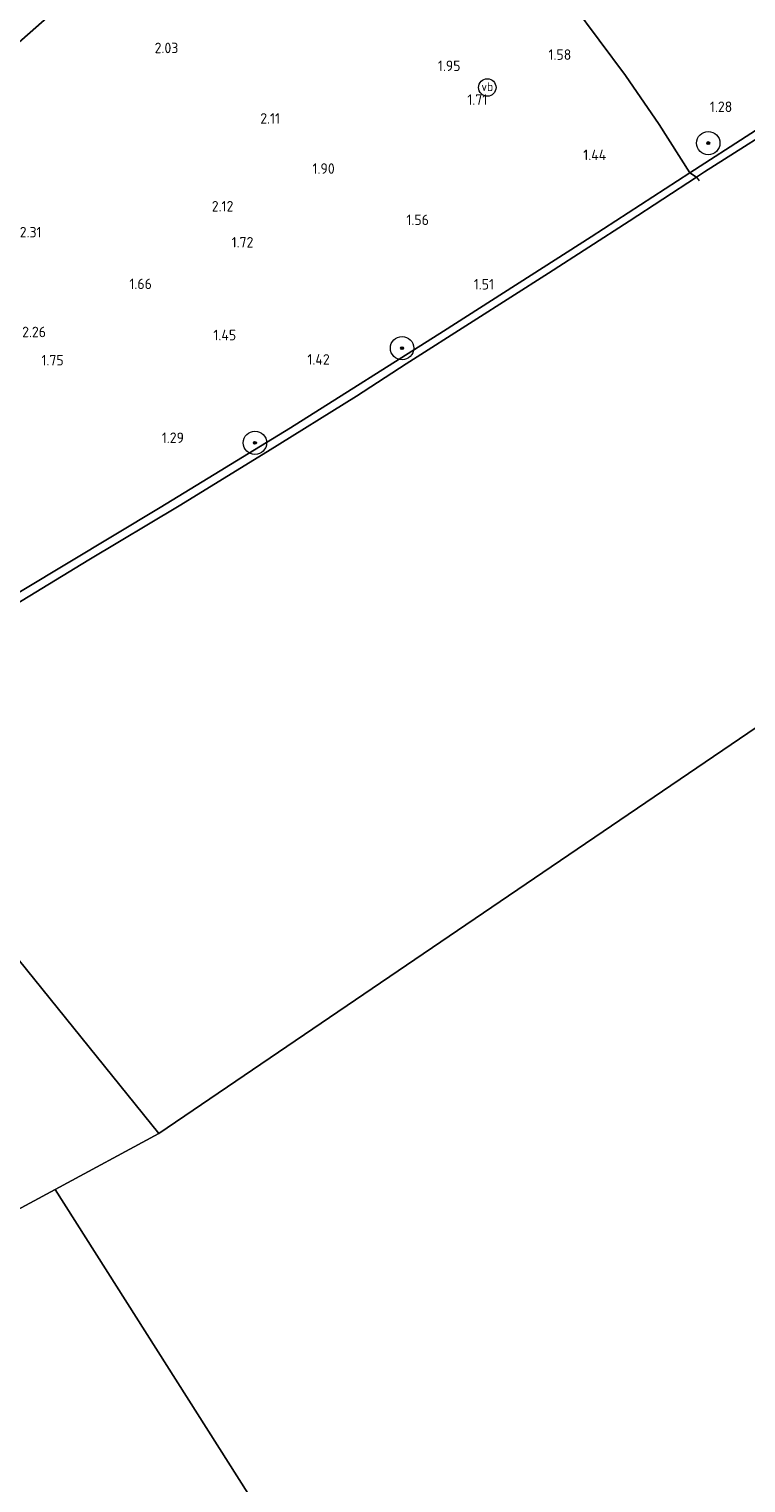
# Model space of a CAD drawing. Extents: x 130905 to 137824, y 412333 to 417928.
# Tile 131 of 256: x 132953 to 133076, y 414123 to 414373. Entities that reach past the tile are written whole.
import ezdxf
from ezdxf.enums import TextEntityAlignment as Align

# ---------------------------------------------------------------- set-up
doc = ezdxf.new("R2010")
doc.units = 0
for name, color, linetype, lineweight in [('B-ME-GR-BOOM-S', 90, 'Continuous', 25), ('B-ME-GR-GRAS-GV', 60, 'Continuous', 13), ('B-ME-GW-TALUD_KRUIN-G', 90, 'Continuous', 18), ('B-ME-GW-TALUD_TEEN-G', 90, 'Continuous', 18), ('B-ME-IE-MEUBILAIR_WEGMEUBILAIR-S', 7, 'Continuous', 25), ('B-ME-IE-TERREINAFSCHEIDING_KUNSTMATIG_HEKWERK-G', 20, 'IE-TERREINAFSCHEIDING-KUNSTMATIG', 18), ('B-ME-OB-BEKLEDING_STEEN-GV', 30, 'Continuous', 18), ('B-ME-OB-OEVERVOORZIENING-G', 7, 'Continuous', 18), ('B-ME-OG-WATER_RIVIER-GV', 130, 'Continuous', 18), ('X-XX-AL-HOOGTELABEL-S', 7, 'Continuous', 25)]:
    doc.layers.add(name, color=color, linetype=linetype, lineweight=lineweight)
doc.styles.add('NLCS-ISO', font='NLCS-ISO.ttf')
doc.styles.add('NLCS-ISO-ANNOTATIVE-T18', font='NLCS-ISO.ttf', dxfattribs={"height": 1.8})
doc.linetypes.add('IE-TERREINAFSCHEIDING-KUNSTMATIG', pattern='A,4,[82,NLCS.SHX,S=0.75,R=90,X=0,Y=0],4,-2', length=10)

# ---------------------------------------------------------------- blocks, each defined once
blk = doc.blocks.new('SAL-HOOGTELABEL-SO')
at = {"color": 0, "linetype": 'ByBlock', "lineweight": -2, "style": 'NLCS-ISO-ANNOTATIVE-T18'}
blk.add_attdef('HOOGTE', text='', height=1.8, dxfattribs=at).set_placement((2.79, 0), align=Align.RIGHT)
blk = doc.blocks.new('SGR-BOOM_01-SO')
at = {"linetype": 'ByBlock', "lineweight": 18}
h = blk.add_hatch(color=0, dxfattribs=at)
h.dxf.hatch_style = 1
edge = h.paths.add_edge_path()
edge.add_arc((0, 0), 0.25, 0, 360)
at = {"color": 0, "linetype": 'ByBlock', "lineweight": 18}
for radius in [2, 0.25]:
    blk.add_circle((0, 0), radius, dxfattribs=at)
blk = doc.blocks.new('SIE-WEG_PAAL_VERKEERSBORD-SO')
at = {"color": 0, "linetype": 'ByBlock', "lineweight": 18}
blk.add_circle((0, 0), 1.5, dxfattribs=at)
at = {"color": 0, "linetype": 'ByBlock', "lineweight": 18, "style": 'NLCS-ISO'}
blk.add_text('vb', height=1.5, dxfattribs=at).set_placement((0, 0.13), align=Align.MIDDLE_CENTER)

msp = doc.modelspace()

# ---------------------------------------------------------------- linework, layer by layer
at = {"layer": 'B-ME-GR-GRAS-GV'}
for points in [[(133077.26, 414354.598, 1.04), (133066.82, 414347.848, 1.064), (133061.563, 414356.147, 1.429), (133055.739, 414364.548, 1.46), (133046.746, 414376.669, 1.791), (133042.631, 414382.222, 2.016), (133033.696, 414394.621, 2.03), (133020.383, 414412.734, 2.289), (133019.098, 414414.889, 2.434), (133023.903, 414419.091, 2.468), (133028, 414423.295, 2.438), (133032.16, 414427.714, 2.329), (133047.383, 414439.596, 2.241), (133071.436, 414458.781, 2.17), (133087.319, 414470.886, 1.837)], [(133046.746, 414376.669, 1.791), (133055.739, 414364.548, 1.46), (133061.563, 414356.147, 1.429), (133066.82, 414347.848, 1.064), (133049.853, 414336.9, 1.148), (133024.537, 414320.702, 1.157), (132998.281, 414304.126, 1.189), (132975.945, 414290.495, 1.164), (132952.238, 414276.274, 1.186), (132925.981, 414260.472, 1.161), (132917.552, 414255.209, 1.319), (132899.368, 414279.718, 1.722), (132897.688, 414281.983, 1.994), (132877.324, 414309.428, 2.359), (132887.816, 414317.695, 2.385), (132908.244, 414333.671, 2.407), (132934.226, 414354.9, 2.312), (132956.524, 414374.49, 2.374)], [(132956.524, 414374.49, 2.374), (132934.226, 414354.9, 2.312), (132908.244, 414333.671, 2.407), (132887.816, 414317.695, 2.385), (132877.324, 414309.428, 2.359), (132872.363, 414316.157, 4.377), (132868.453, 414321.383, 6.264), (132876.928, 414327.032, 6.202), (132888.348, 414335.018, 5.902), (132901.334, 414344.446, 5.877), (132911.904, 414352.629, 5.727), (132927.428, 414364.82, 5.715), (132937.569, 414373.573, 5.777)]]:
    msp.add_polyline3d(points, dxfattribs=at)
at = {"layer": 'B-ME-GW-TALUD_KRUIN-G'}
msp.add_polyline3d([(133142.855, 414399.557, 1.135), (133135.769, 414394.282, 1.077), (133120.686, 414383.249, 1.081), (133101.241, 414370.062, 1.091), (133077.26, 414354.598, 1.04), (133066.82, 414347.848, 1.064), (133049.853, 414336.9, 1.148), (133024.537, 414320.702, 1.157), (132998.281, 414304.126, 1.189), (132975.945, 414290.495, 1.164), (132952.238, 414276.274, 1.186), (132925.981, 414260.472, 1.161), (132917.552, 414255.209, 1.319)], dxfattribs=at)
at = {"layer": 'B-ME-GW-TALUD_TEEN-G'}
msp.add_polyline3d([(132877.324, 414309.428, 2.359), (132887.816, 414317.695, 2.385), (132908.244, 414333.671, 2.407), (132934.226, 414354.9, 2.312), (132956.524, 414374.49, 2.374), (132973.8, 414388.963, 2.608), (132980.032, 414396.654, 2.787), (132985.2, 414402.166, 3.039), (132992.07, 414410.549, 3.335), (133004.182, 414423.856, 3.819), (133008.908, 414428.605, 3.921), (133012.685, 414436.157, 4.45), (133016.487, 414440.407, 4.617), (133022.183, 414446.887, 4.866), (133037.806, 414462, 5.543), (133062.578, 414486.135, 6.244)], dxfattribs=at)
at = {"layer": 'B-ME-IE-TERREINAFSCHEIDING_KUNSTMATIG_HEKWERK-G'}
for points in [[(133066.82, 414347.848, 1.064), (133061.563, 414356.147, 1.429), (133055.739, 414364.548, 1.46), (133046.746, 414376.669, 1.791), (133042.631, 414382.222, 2.016), (133033.696, 414394.621, 2.03), (133020.383, 414412.734, 2.289), (133019.098, 414414.889, 2.434), (133023.903, 414419.091, 2.468)], [(133066.82, 414347.848, 1.064), (133067.948, 414347.14, 1), (133068.397, 414346.508, 1)]]:
    msp.add_polyline3d(points, dxfattribs=at)
at = {"layer": 'B-ME-OB-BEKLEDING_STEEN-GV'}
for points in [[(133069.337, 414348.013, 1), (133067.948, 414347.14, 1), (133066.82, 414347.848, 1.064), (133077.26, 414354.598, 1.04), (133101.241, 414370.062, 1.091), (133120.686, 414383.249, 1.081), (133135.769, 414394.282, 1.077), (133142.855, 414399.557, 1.135), (133151.047, 414404.849, 1.033), (133151.653, 414404.081, 1), (133149.392, 414402.614, 1), (133139.73, 414395.85, 1), (133122.443, 414382.973, 1), (133105.8, 414371.513, 1), (133085.408, 414358.203, 1)], [(132931.759, 414262.253, 1), (132918.294, 414254.21, 1), (132917.552, 414255.209, 1.319), (132925.981, 414260.472, 1.161), (132952.238, 414276.274, 1.186), (132975.945, 414290.495, 1.164), (132998.281, 414304.126, 1.189), (133024.537, 414320.702, 1.157), (133049.853, 414336.9, 1.148), (133066.82, 414347.848, 1.064), (133067.948, 414347.14, 1), (133056.362, 414339.555, 1), (133042.574, 414330.672, 1), (133029.602, 414322.442, 1), (133018.1, 414315.095, 1), (133009.582, 414309.604, 1), (132994.345, 414300.111, 1), (132979.167, 414290.788, 1), (132963.706, 414281.525, 1), (132946.462, 414271.093, 1)]]:
    msp.add_polyline3d(points, close=True, dxfattribs=at)
at = {"layer": 'B-ME-OB-OEVERVOORZIENING-G'}
msp.add_polyline3d([(132918.294, 414254.21, 1), (132931.759, 414262.253, 1), (132946.462, 414271.093, 1), (132963.706, 414281.525, 1), (132979.167, 414290.788, 1), (132994.345, 414300.111, 1), (133009.582, 414309.604, 1), (133018.1, 414315.095, 1), (133029.602, 414322.442, 1), (133042.574, 414330.672, 1), (133056.362, 414339.555, 1), (133067.948, 414347.14, 1), (133069.337, 414348.013, 1), (133085.408, 414358.203, 1), (133105.8, 414371.513, 1), (133122.443, 414382.973, 1), (133139.73, 414395.85, 1), (133149.392, 414402.614, 1), (133151.653, 414404.081, 1), (133162.88, 414412.172, 1), (133181.977, 414425.929, 1), (133198.257, 414437.439, 1), (133202.291, 414440.391, 1)], dxfattribs=at)
at = {"layer": 'B-ME-OG-WATER_RIVIER-GV'}
for points in [[(133252.627, 414371.245, 1), (132975.686, 414183.2, 1), (132918.294, 414254.21, 1), (132931.759, 414262.253, 1), (132946.462, 414271.093, 1), (132963.706, 414281.525, 1), (132979.167, 414290.788, 1), (132994.345, 414300.111, 1), (133009.582, 414309.604, 1), (133018.1, 414315.095, 1), (133029.602, 414322.442, 1), (133042.574, 414330.672, 1), (133056.362, 414339.555, 1), (133067.948, 414347.14, 1), (133069.337, 414348.013, 1), (133085.408, 414358.203, 1)], [(133006.752, 414096.654, 1), (132957.9, 414173.615, 1), (132975.686, 414183.2, 1), (133252.627, 414371.245, 1)], [(132692.326, 414126.202, 1), (132708.479, 414134.441, 1), (132730.816, 414145.915, 1), (132746.397, 414153.991, 1), (132758.801, 414160.508, 1), (132774.683, 414168.955, 1), (132795.327, 414180.659, 1), (132815.653, 414192.379, 1), (132830.528, 414201.274, 1), (132846.53, 414210.881, 1), (132863.511, 414221.272, 1), (132880.213, 414231.302, 1), (132880.713, 414231.599, 1), (132883.487, 414233.247, 1), (132905.762, 414246.727, 1), (132918.294, 414254.21, 1), (132975.686, 414183.2, 1), (132957.9, 414173.615, 1), (132639.579, 414002.06, 1)], [(132639.579, 414002.06, 1), (132957.9, 414173.615, 1), (133006.752, 414096.654, 1)]]:
    msp.add_polyline3d(points, dxfattribs=at)

# ---------------------------------------------------------------- block references
at = {"layer": 'B-ME-GR-BOOM-S'}
for p in [(133069.962, 414352.956, 1.132), (133017.42, 414317.811, 1.296), (132992.188, 414301.584, 1.349)]:
    msp.add_blockref('SGR-BOOM_01-SO', p, dxfattribs=at)
at = {"layer": 'B-ME-IE-MEUBILAIR_WEGMEUBILAIR-S'}
msp.add_blockref('SIE-WEG_PAAL_VERKEERSBORD-SO', (133032.043, 414362.493, 1.698), dxfattribs=at)
at = {"layer": 'X-XX-AL-HOOGTELABEL-S'}
for p, values in [((132976.245, 414368.373, 2.031), {'HOOGTE': '2.03'}), ((133043.669, 414367.225, 1.581), {'HOOGTE': '1.58'}), ((133024.658, 414365.315, 1.952), {'HOOGTE': '1.95'}), ((133029.265, 414359.507, 1.714), {'HOOGTE': '1.71'}), ((133071.288, 414358.284, 1.277), {'HOOGTE': '1.28'}), ((132993.704, 414356.292, 2.108), {'HOOGTE': '2.11'}), ((133049.669, 414350.042, 1.435), {'HOOGTE': '1.44'}), ((133003.077, 414347.69, 1.902), {'HOOGTE': '1.90'}), ((132985.694, 414341.233, 2.123), {'HOOGTE': '2.12'}), ((133019.243, 414338.913, 1.564), {'HOOGTE': '1.56'}), ((132952.78, 414336.791, 2.314), {'HOOGTE': '2.31'}), ((132989.123, 414335.057, 1.723), {'HOOGTE': '1.72'}), ((132971.704, 414327.938, 1.664), {'HOOGTE': '1.66'}), ((133030.415, 414327.86, 1.506), {'HOOGTE': '1.51'}), ((132953.543, 414319.686, 2.26), {'HOOGTE': '2.26'}), ((132986.171, 414319.158, 1.452), {'HOOGTE': '1.45'}), ((132956.582, 414314.848, 1.748), {'HOOGTE': '1.75'}), ((133002.221, 414314.981, 1.418), {'HOOGTE': '1.42'}), ((132977.212, 414301.552, 1.293), {'HOOGTE': '1.29'})]:
    msp.add_blockref('SAL-HOOGTELABEL-SO', p, dxfattribs=at).add_auto_attribs(values)

doc.saveas('drawing.dxf')
